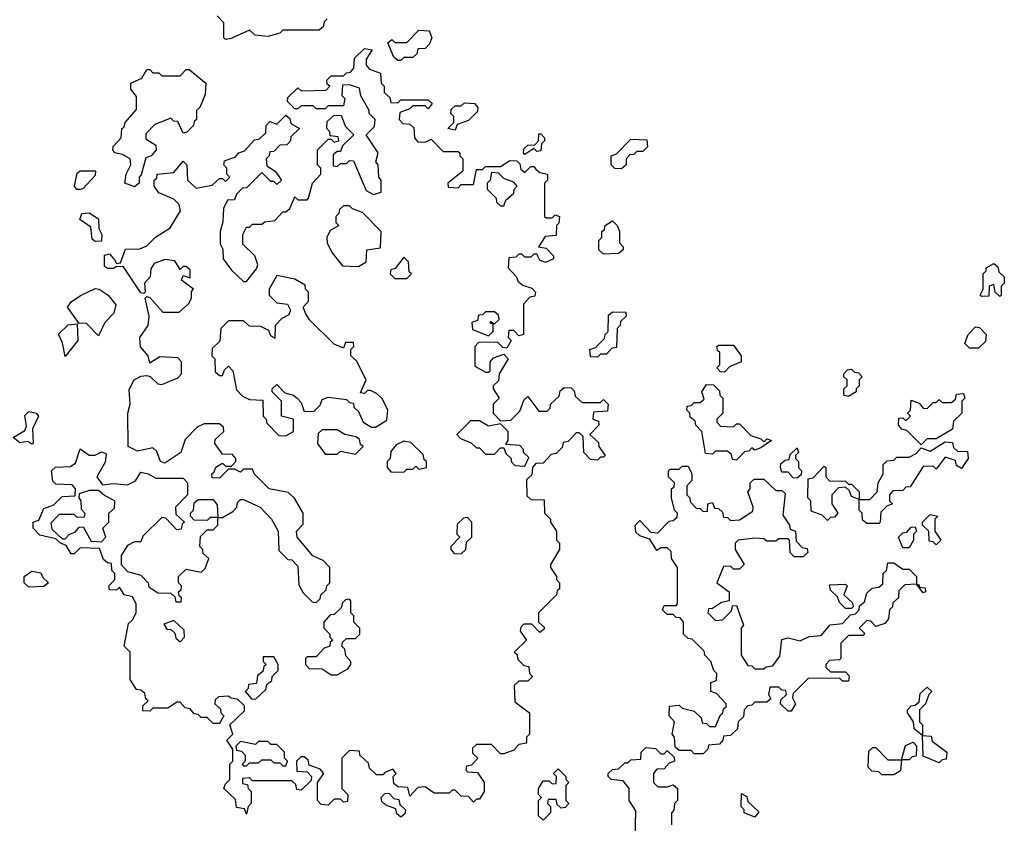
# Model space of a CAD drawing. Extents: x 2708302 to 2968450, y 494490 to 722710.
# Tile 25 of 256: x 2779655 to 2782910, y 608190 to 610845. Entities that reach past the tile are written whole.
import ezdxf

# ---------------------------------------------------------------- set-up
doc = ezdxf.new("R2010")
doc.units = 0

msp = doc.modelspace()

# ---------------------------------------------------------------- linework, layer by layer
at = {"layer": '0CON20XD'}
for points in [[(2780335, 610780), (2780330, 610785), (2780330, 610835), (2780308.3, 610858.3)], [(2780671.7, 610848.3), (2780661.7, 610838.3), (2780658.3, 610821.7), (2780645, 610810), (2780525, 610810), (2780515, 610800), (2780475, 610790), (2780433.6, 610793.6), (2780415, 610810), (2780363, 610787), (2780355, 610782.5), (2780335, 610780)], [(2780915, 610710), (2780905, 610710), (2780891.7, 610721.7), (2780871.7, 610768.3), (2780885, 610780), (2780895, 610770), (2780935, 610770), (2780975, 610810), (2781008.3, 610808.3), (2781017.5, 610785), (2781010, 610765), (2780995, 610750), (2780971.7, 610748.3), (2780968.3, 610731.7), (2780955, 610720), (2780925, 610720), (2780915, 610710)], [(2780405, 608220), (2780398.3, 608238.3), (2780371.7, 608241.7), (2780368.3, 608268.3), (2780330, 608305), (2780335, 608320), (2780350, 608335), (2780350, 608385), (2780360, 608395), (2780360, 608435), (2780340, 608465), (2780360, 608485), (2780350, 608515), (2780398.3, 608561.7), (2780398.3, 608578.3), (2780375, 608600), (2780353, 608603), (2780345, 608610), (2780311.7, 608608.3), (2780301.7, 608598.3), (2780300, 608585), (2780318.3, 608568.3), (2780320, 608555), (2780330, 608545), (2780315, 608520), (2780295, 608520), (2780275, 608540), (2780255, 608540), (2780245, 608550), (2780231.7, 608551.7), (2780218.3, 608568.3), (2780201.7, 608571.7), (2780185, 608590), (2780175, 608590), (2780145, 608570), (2780095, 608570), (2780085, 608560), (2780061.7, 608561.7), (2780061.7, 608578.3), (2780080, 608595), (2780071.7, 608601.7), (2780068.3, 608618.3), (2780055, 608630), (2780041.7, 608631.7), (2780020, 608665), (2780020, 608755), (2780000, 608775), (2780015, 608850), (2780028.3, 608861.7), (2780040, 608885), (2780040, 608915), (2780028.3, 608938.3), (2780000, 608945), (2779985, 608970), (2779975, 608960), (2779951.7, 608961.7), (2779950, 608975), (2779970, 608995), (2779970, 609015), (2779960, 609025), (2779958.3, 609048.3), (2779945, 609050), (2779931.7, 609061.7), (2779918.3, 609098.3), (2779855, 609100), (2779835, 609080), (2779825, 609080), (2779808.3, 609108.3), (2779790, 609115), (2779775, 609130), (2779721.7, 609141.7), (2779700, 609165), (2779700, 609185), (2779718.3, 609191.7), (2779735, 609230), (2779768.3, 609241.7), (2779795, 609270), (2779838.3, 609271.7), (2779840, 609295), (2779828.3, 609308.3), (2779775, 609310), (2779765, 609320), (2779760, 609355), (2779773.6, 609366.4), (2779821.7, 609368.3), (2779840, 609380), (2779855, 609427.5), (2779885, 609406.7), (2779905, 609406.2), (2779927, 609417), (2779940.7, 609410.7), (2779937.3, 609382.7), (2779910, 609335), (2779928.3, 609308.3), (2779965, 609312.5), (2780011.7, 609308.3), (2780038.3, 609321.7), (2780055, 609350), (2780080, 609345), (2780105, 609330), (2780195, 609330), (2780210, 609315), (2780210, 609275), (2780170, 609235), (2780171.7, 609211.7), (2780200, 609185), (2780191.7, 609178.3), (2780188.3, 609161.7), (2780175, 609160), (2780138.3, 609198.3), (2780125, 609200), (2780061.7, 609138.3), (2780055, 609120), (2780035, 609120), (2780011.7, 609108.3), (2779990, 609075), (2779990, 609045), (2780011.7, 609021.7), (2780055, 609010), (2780080, 608985), (2780081.7, 608971.7), (2780111.7, 608951.7), (2780155, 608950), (2780168.3, 608938.3), (2780171.7, 608921.7), (2780188.3, 608921.7), (2780190, 608935), (2780181.7, 608941.7), (2780180, 608955), (2780188.3, 608961.7), (2780190, 608975), (2780180, 608985), (2780180, 609005), (2780205, 609030), (2780255, 609020), (2780268.3, 609031.7), (2780280, 609065), (2780261.7, 609081.7), (2780260, 609095), (2780250, 609105), (2780253, 609137), (2780275, 609160), (2780295, 609160), (2780310, 609175), (2780310, 609200), (2780285, 609200), (2780275, 609190), (2780231.7, 609191.7), (2780220, 609205), (2780220, 609215), (2780230, 609225), (2780231.7, 609248.3), (2780245, 609260), (2780295, 609260), (2780308.3, 609241.7), (2780310, 609200), (2780325, 609200), (2780360, 609220), (2780372.5, 609235), (2780375, 609250), (2780385, 609260), (2780395, 609260), (2780450, 609235), (2780487.5, 609195), (2780510, 609155), (2780511.7, 609091.7), (2780541.7, 609061.7), (2780555, 609060), (2780575, 609040), (2780578.3, 608978.3), (2780591.7, 608951.7), (2780621.7, 608921.7), (2780635, 608920), (2780648.3, 608931.7), (2780650, 608945), (2780668.3, 608961.7), (2780670, 608975), (2780680, 608985), (2780680, 609035), (2780658.3, 609058.3), (2780623.6, 609073.6), (2780572.5, 609135), (2780570, 609155), (2780591.7, 609178.3), (2780592.5, 609215), (2780563.8, 609263.8), (2780542.5, 609282.5), (2780480, 609295), (2780430, 609345), (2780425, 609360), (2780395, 609360), (2780385, 609350), (2780365, 609360), (2780345, 609360), (2780315, 609330), (2780291.7, 609331.7), (2780290, 609345), (2780298.3, 609351.7), (2780303.6, 609366.4), (2780325, 609380), (2780335, 609370), (2780355, 609370), (2780370, 609385), (2780370, 609395), (2780358.3, 609408.3), (2780325, 609410), (2780300, 609445), (2780301.7, 609458.3), (2780330, 609485), (2780328.3, 609498.3), (2780315, 609510), (2780265, 609510), (2780241.7, 609498.3), (2780201.7, 609458.3), (2780187.5, 609415), (2780135, 609380), (2780120, 609385), (2780108.3, 609418.3), (2780095, 609430), (2780045, 609420), (2780013.3, 609435), (2780012.5, 609545), (2780020, 609575), (2780016.4, 609623.6), (2780033.8, 609655), (2780055, 609667.5), (2780075, 609670), (2780086.4, 609666.4), (2780111.7, 609641.7), (2780125, 609640), (2780178.3, 609661.7), (2780190, 609675), (2780190, 609715), (2780178.3, 609728.3), (2780118.3, 609731.7), (2780085, 609710), (2780080, 609735), (2780054.1, 609764.1), (2780052.5, 609795), (2780080, 609835), (2780082.5, 609865), (2780070, 609925), (2780075, 609930), (2780085, 609927.5), (2780128.3, 609878.3), (2780181.7, 609878.3), (2780213.6, 609906.4), (2780222.5, 609925), (2780223, 609947), (2780230, 609955), (2780190, 609985), (2780195, 610000), (2780218.3, 609991.7), (2780218.3, 610018.3), (2780205, 610030), (2780195, 610030), (2780185, 610020), (2780168.3, 610048.3), (2780135, 610052.5), (2780100, 610040), (2780088.3, 610021.7), (2780086.2, 609995), (2780067.5, 609975), (2780070, 609945), (2780065, 609940), (2780055, 609942.5), (2779998.3, 610028.3), (2779975, 610030), (2779965, 610022.5), (2779945, 610022.5), (2779935, 610030), (2779935, 610067.5), (2779951.7, 610071.7), (2779968.3, 610051.7), (2779975, 610040), (2779988.3, 610041.7), (2780005, 610086.7), (2780051.7, 610088.3), (2780075, 610097.5), (2780103.9, 610126.1), (2780152.5, 610157.5), (2780187, 610213), (2780182.5, 610235), (2780165, 610252.5), (2780115, 610273.3), (2780100, 610295), (2780100, 610315), (2780108.3, 610321.7), (2780110, 610335), (2780165, 610340), (2780195, 610377.5), (2780207.5, 610365), (2780210, 610315), (2780238.3, 610288.3), (2780291.7, 610298.3), (2780315, 610320), (2780325, 610320), (2780335, 610310), (2780350, 610325), (2780340, 610335), (2780340, 610355), (2780330, 610365), (2780331.7, 610378.3), (2780368.3, 610391.7), (2780380, 610405), (2780398.3, 610411.7), (2780431.7, 610448.3), (2780448.3, 610451.7), (2780468.3, 610471.7), (2780470, 610495), (2780481.7, 610508.3), (2780505, 610500), (2780535, 610530), (2780548.3, 610518.3), (2780551.7, 610501.7), (2780580, 610485), (2780551.7, 610458.3), (2780550, 610445), (2780538.3, 610431.7), (2780515, 610430), (2780495, 610410), (2780481.7, 610408.3), (2780480, 610395), (2780470, 610385), (2780471.7, 610361.7), (2780500, 610345), (2780520, 610315), (2780505, 610300), (2780495, 610310), (2780485, 610310), (2780455, 610340), (2780405, 610290), (2780391.7, 610288.3), (2780371.7, 610268.3), (2780365, 610250), (2780341.7, 610248.3), (2780328.3, 610221.7), (2780327, 610177), (2780317.5, 610145), (2780317.5, 610105), (2780326.4, 610086.4), (2780327.5, 610055), (2780355, 610017.5), (2780395, 609980), (2780405, 609980), (2780438.3, 610021.7), (2780442.5, 610035), (2780432.5, 610065), (2780393, 610103), (2780392.5, 610135), (2780405, 610160), (2780415, 610160), (2780425, 610170), (2780455, 610170), (2780465, 610177.5), (2780498.3, 610181.7), (2780525, 610210), (2780535, 610210), (2780548.3, 610221.7), (2780565, 610260), (2780575, 610250), (2780605, 610250), (2780610, 610255), (2780622.5, 610305), (2780650, 610335), (2780650, 610355), (2780640, 610365), (2780640, 610415), (2780675, 610450), (2780685, 610450), (2780695, 610440), (2780710, 610445), (2780708.3, 610458.3), (2780681.7, 610461.7), (2780680, 610475), (2780670, 610485), (2780671.7, 610508.3), (2780695, 610530), (2780718.3, 610528.3), (2780731.7, 610491.7), (2780760, 610465), (2780721.7, 610428.3), (2780715, 610410), (2780705, 610410), (2780691.7, 610398.3), (2780691.7, 610361.7), (2780705, 610360), (2780715, 610370), (2780735, 610370), (2780745, 610380), (2780758.3, 610378.3), (2780800.7, 610280.7), (2780825, 610267.5), (2780850, 610275), (2780850, 610315), (2780842.5, 610325), (2780840, 610365), (2780832.5, 610375), (2780840, 610405), (2780800, 610465), (2780828.3, 610491.7), (2780830, 610515), (2780810, 610535), (2780810, 610545), (2780783, 610593), (2780778.3, 610618.3), (2780745, 610630), (2780721.7, 610628.3), (2780720, 610595), (2780730, 610585), (2780725, 610560), (2780675, 610560), (2780665, 610550), (2780635, 610550), (2780625, 610560), (2780585, 610560), (2780575, 610550), (2780565, 610550), (2780540, 610575), (2780541.7, 610588.3), (2780575, 610620), (2780585, 610610), (2780668.3, 610611.7), (2780680, 610625), (2780671.7, 610631.7), (2780670, 610645), (2780685, 610660), (2780725, 610660), (2780735, 610670), (2780748.3, 610671.7), (2780760, 610685), (2780761.7, 610718.3), (2780795, 610750), (2780820, 610745), (2780800, 610715), (2780800, 610695), (2780811.7, 610681.7), (2780848.3, 610668.3), (2780850, 610635), (2780860, 610625), (2780860, 610605), (2780878.3, 610588.3), (2780881.7, 610571.7), (2780905, 610570), (2780915, 610580), (2781005, 610580), (2781018.3, 610568.3), (2781005, 610550), (2780995, 610560), (2780955, 610560), (2780945, 610550), (2780911.7, 610538.3), (2780910, 610515), (2780921.7, 610501.7), (2780945, 610500), (2780958.3, 610488.3), (2780960, 610455), (2780971.7, 610441.7), (2780995, 610440), (2781015, 610450), (2781055, 610410), (2781105, 610410), (2781110, 610405), (2781110, 610395), (2781120, 610385), (2781120, 610345), (2781070, 610305), (2781071.7, 610291.7), (2781105, 610290), (2781115, 610300), (2781155, 610300), (2781165, 610350), (2781185, 610350), (2781195, 610360), (2781245, 610360), (2781275, 610380), (2781298.3, 610378.3), (2781308.3, 610368.3), (2781311.7, 610351.7), (2781325, 610340), (2781345, 610360), (2781355, 610360), (2781361.7, 610351.7)], [(2780035, 610292.5), (2780002.5, 610305), (2780006.7, 610335), (2780022.5, 610365), (2780020, 610385), (2779995, 610400), (2779970, 610405), (2779963.3, 610415), (2779963.9, 610426.1), (2779990, 610455), (2779992.5, 610485), (2780000, 610490), (2780003.3, 610505), (2780041.7, 610548.3), (2780041.7, 610591.7), (2780022.5, 610615), (2780022.5, 610635), (2780058.3, 610651.7), (2780075, 610680), (2780085, 610680), (2780095, 610670), (2780115, 610670), (2780125, 610660), (2780185, 610660), (2780205, 610680), (2780215, 610680), (2780270, 610635), (2780268.3, 610598.3), (2780250, 610555), (2780240, 610545), (2780240, 610515), (2780231.7, 610508.3), (2780230, 610495), (2780207, 610473), (2780195, 610470), (2780178.3, 610508.3), (2780165, 610510), (2780155, 610520), (2780101.7, 610498.3), (2780071.7, 610468.3), (2780071.7, 610451.7), (2780105, 610430), (2780106.7, 610415), (2780090, 610395), (2780071.7, 610388.3), (2780057, 610333), (2780050, 610325), (2780050, 610305), (2780035, 610292.5)], [(2781095, 610480), (2781070, 610485), (2781090, 610505), (2781090, 610525), (2781080, 610535), (2781081.7, 610548.3), (2781095, 610560), (2781115, 610560), (2781125, 610570), (2781158.3, 610568.3), (2781170, 610555), (2781168.3, 610541.7), (2781138.3, 610511.7), (2781101.7, 610498.3), (2781095, 610480)], [(2781325, 610400), (2781320, 610405), (2781321.7, 610418.3), (2781335, 610430), (2781358.3, 610431.7), (2781370, 610445), (2781371.7, 610468.3), (2781378.3, 610468.3), (2781390, 610455), (2781390, 610445), (2781380, 610435), (2781378.3, 610411.7), (2781365, 610410), (2781355, 610420), (2781325, 610400)], [(2781645, 610352.5), (2781623, 610353), (2781610, 610365), (2781610, 610395), (2781628.3, 610401.7), (2781675, 610450), (2781728.3, 610448.3), (2781730, 610425), (2781715, 610410), (2781695, 610410), (2781685, 610400), (2781671.7, 610398.3), (2781660, 610385), (2781660, 610365), (2781645, 610352.5)], [(2779855, 610283.8), (2779844, 610284), (2779836.7, 610295), (2779845, 610337.5), (2779855, 610346), (2779905.8, 610345.8), (2779905, 610330), (2779865, 610287.5), (2779855, 610283.8)], [(2781361.7, 610351.7), (2781375, 610340), (2781400, 610335), (2781400, 610315), (2781390, 610305), (2781390, 610195), (2781395, 610190), (2781415, 610190), (2781425, 610200), (2781440, 610195), (2781437, 610173), (2781430, 610165), (2781428.3, 610131.7), (2781391.7, 610128.3), (2781370, 610095), (2781395, 610090), (2781420, 610065), (2781420, 610055), (2781393, 610043), (2781375, 610050), (2781365, 610070), (2781355, 610070), (2781345, 610060), (2781325, 610060), (2781315, 610070), (2781305, 610070), (2781295, 610060), (2781271.7, 610058.3), (2781270, 610025), (2781297.5, 609995), (2781301.7, 609981.7), (2781318.3, 609968.3), (2781348.3, 609958.3), (2781360, 609945), (2781358.3, 609931.7), (2781341.7, 609928.3), (2781320, 609905), (2781320, 609805), (2781305, 609800), (2781288.3, 609818.3), (2781271.7, 609818.3), (2781270, 609795), (2781280, 609785), (2781265, 609760), (2781251.7, 609761.7), (2781235, 609780), (2781171.7, 609778.3), (2781160, 609765), (2781160, 609700), (2781195, 609680), (2781205, 609680), (2781210, 609685), (2781210, 609715), (2781221.7, 609728.3), (2781255, 609740), (2781270, 609725), (2781240, 609675), (2781238.3, 609651.7), (2781220, 609635), (2781220, 609625), (2781240, 609595), (2781220, 609575), (2781220, 609545), (2781245, 609520), (2781278.3, 609521.7), (2781308.3, 609551.7), (2781321.7, 609588.3), (2781335, 609600), (2781371.7, 609551.7), (2781398.3, 609551.7), (2781408.3, 609561.7), (2781410, 609575), (2781438.3, 609601.7), (2781441.7, 609618.3), (2781455, 609630), (2781478.3, 609628.3), (2781488.3, 609618.3), (2781491.7, 609601.7), (2781515, 609580), (2781575, 609580), (2781585, 609590), (2781600, 609575), (2781598.3, 609551.7), (2781551.7, 609548.3), (2781550, 609525), (2781568.3, 609518.3), (2781570, 609505), (2781540, 609475), (2781568.3, 609448.3), (2781570, 609435), (2781590, 609405), (2781585, 609400), (2781575, 609400), (2781565, 609390), (2781541.7, 609391.7), (2781520, 609415), (2781518.3, 609468.3), (2781505, 609480), (2781495, 609480), (2781468.3, 609451.7), (2781451.7, 609448.3), (2781448.3, 609431.7), (2781428.3, 609411.7), (2781411.7, 609408.3), (2781385, 609380), (2781361.7, 609378.3), (2781350, 609365), (2781348.3, 609341.7), (2781330, 609325), (2781331.7, 609271.7), (2781345, 609260), (2781388.3, 609258.3), (2781390, 609215), (2781410, 609195), (2781410, 609185), (2781430, 609155), (2781430, 609125), (2781440, 609115), (2781440, 609095), (2781410, 609045), (2781410, 609035), (2781430, 609005), (2781430, 608995), (2781440, 608985), (2781440, 608965), (2781431.7, 608958.3), (2781430, 608945), (2781370, 608885), (2781370, 608855), (2781388.3, 608838.3), (2781388.3, 608831.7), (2781375, 608820), (2781348.3, 608848.3), (2781321.7, 608848.3), (2781311.7, 608838.3), (2781310, 608825), (2781330, 608795), (2781290, 608755), (2781298.3, 608748.3), (2781301.7, 608731.7), (2781321.7, 608711.7), (2781338.3, 608708.3), (2781340, 608685), (2781350, 608675), (2781335, 608660), (2781305, 608660), (2781290, 608645), (2781291.7, 608591.7), (2781340, 608555), (2781340, 608485), (2781330, 608475), (2781330, 608455), (2781305, 608450), (2781288.3, 608431.7), (2781255, 608420), (2781245, 608420), (2781215, 608450), (2781165, 608450), (2781151.7, 608438.3), (2781151.7, 608421.7), (2781170, 608405), (2781148.3, 608381.7), (2781131.7, 608378.3), (2781130, 608365), (2781135, 608360), (2781168.3, 608358.3), (2781190, 608325), (2781190, 608295), (2781175, 608270), (2781165, 608270), (2781155, 608260), (2781138.3, 608278.3), (2781115, 608280), (2781095, 608300), (2781085, 608300), (2781075, 608290), (2781025, 608290), (2780995, 608310), (2780971.7, 608308.3), (2780945, 608280), (2780938.3, 608308.3), (2780905, 608310), (2780891.7, 608321.7), (2780890, 608345), (2780900, 608355), (2780888.3, 608368.3), (2780861.7, 608358.3), (2780855, 608350), (2780835, 608350), (2780811.7, 608371.7), (2780808.3, 608388.3), (2780780, 608415), (2780778.3, 608428.3), (2780745, 608430), (2780720, 608405), (2780720, 608305), (2780740, 608285), (2780738.3, 608261.7), (2780725, 608260), (2780715, 608270), (2780695, 608270), (2780675, 608250), (2780651.7, 608251.7), (2780640, 608265), (2780640, 608325), (2780660, 608355), (2780648.3, 608368.3), (2780611.7, 608381.7), (2780608.3, 608398.3), (2780595, 608410), (2780585, 608410), (2780570, 608395), (2780571.7, 608361.7), (2780605, 608360), (2780620, 608345), (2780618.3, 608331.7), (2780585, 608300), (2780571.7, 608301.7), (2780568.3, 608318.3), (2780555, 608330), (2780425, 608330), (2780415, 608340), (2780391.7, 608338.3), (2780391.7, 608321.7), (2780408.3, 608318.3), (2780410, 608305), (2780420, 608295), (2780420, 608255), (2780410, 608245), (2780405, 608220)], [(2781255, 610230), (2781261.7, 610248.3), (2781288.3, 610271.7), (2781290, 610285), (2781300, 610295), (2781288.3, 610308.3), (2781255, 610320), (2781238.3, 610338.3), (2781215, 610340), (2781210, 610315), (2781200, 610305), (2781200, 610285), (2781230, 610255), (2781231.7, 610241.7), (2781245, 610230), (2781255, 610230)], [(2780775, 610030), (2780800, 610045), (2780802.5, 610085), (2780848.3, 610091.7), (2780850, 610145), (2780788.3, 610208.3), (2780755, 610220), (2780745, 610230), (2780725, 610230), (2780711.7, 610218.3), (2780710, 610205), (2780700, 610195), (2780700, 610175), (2780710, 610165), (2780681.7, 610148.3), (2780670, 610125), (2780671.7, 610108.3), (2780686.4, 610076.4), (2780721.7, 610031.7), (2780775, 610030)], [(2779905, 610112.5), (2779895, 610120), (2779890, 610160), (2779853.3, 610185), (2779860, 610205), (2779885, 610206.7), (2779915, 610187.5), (2779916.7, 610155), (2779926.7, 610135), (2779925, 610113.3), (2779905, 610112.5)], [(2781585, 610070), (2781570, 610085), (2781570, 610115), (2781580, 610125), (2781580, 610145), (2781588.3, 610151.7), (2781590, 610165), (2781615, 610180), (2781630, 610165), (2781637.5, 610145), (2781638.3, 610108.3), (2781650, 610095), (2781650, 610085), (2781635, 610072.5), (2781585, 610070)], [(2780935, 609990), (2780950, 610005), (2780942.5, 610012.5), (2780940, 610045), (2780925, 610060), (2780896.7, 610023.3), (2780881.7, 610018.3), (2780880, 610005), (2780895, 609990), (2780935, 609990)], [(2782895, 609930), (2782880, 609945), (2782875, 609970), (2782860, 609965), (2782858.3, 609931.7), (2782835, 609930), (2782830, 609935), (2782840, 609955), (2782840, 610005), (2782850, 610015), (2782850, 610025), (2782875, 610040), (2782888.3, 610028.3), (2782891.7, 610011.7), (2782910, 609995), (2782910, 609975), (2782900, 609965), (2782900, 609935), (2782895, 609930)], [(2780535, 609470), (2780560, 609485), (2780560, 609525), (2780520, 609535), (2780520, 609585), (2780490, 609615), (2780490, 609625), (2780505, 609640), (2780531.7, 609611.7), (2780560, 609605), (2780573, 609593), (2780585, 609580), (2780595, 609550), (2780628.3, 609551.7), (2780648.3, 609571.7), (2780655, 609590), (2780675, 609597.5), (2780735, 609590), (2780745, 609580), (2780758.3, 609578.3), (2780760, 609565), (2780775, 609550), (2780790, 609515), (2780818.3, 609498.3), (2780831.7, 609498.3), (2780868.3, 609521.7), (2780872.5, 609555), (2780853, 609593), (2780835, 609610), (2780815, 609620), (2780805, 609620), (2780795, 609610), (2780781.7, 609611.7), (2780800, 609655), (2780768.3, 609718.3), (2780750, 609735), (2780750, 609755), (2780760, 609765), (2780758.3, 609778.3), (2780731.7, 609778.3), (2780725, 609760), (2780695, 609772.5), (2780613.6, 609853.6), (2780600, 609875), (2780592.5, 609895), (2780610, 609915), (2780610, 609945), (2780600, 609955), (2780598.3, 609968.3), (2780565, 609987.5), (2780505, 610000), (2780480, 609955), (2780480, 609935), (2780505, 609910), (2780540, 609905), (2780550, 609885), (2780545, 609870), (2780521.7, 609858.3), (2780500, 609835), (2780498.3, 609791.7), (2780485, 609800), (2780478.3, 609818.3), (2780451.7, 609831.7), (2780415, 609832.5), (2780395, 609850), (2780345, 609850), (2780320, 609825), (2780317, 609783), (2780291.7, 609758.3), (2780290, 609735), (2780300, 609725), (2780301.7, 609681.7), (2780315, 609670), (2780325, 609670), (2780331.7, 609688.3), (2780345, 609700), (2780360, 609685), (2780371.7, 609621.7), (2780391.7, 609601.7), (2780415, 609590), (2780458.3, 609588.3), (2780460, 609535), (2780470, 609525), (2780471.7, 609511.7), (2780511.7, 609471.7), (2780535, 609470)], [(2779915, 609800), (2779875, 609842.5), (2779851.7, 609841.7), (2779813.3, 609895), (2779825, 609912.5), (2779856, 609934), (2779905, 609956.7), (2779917.5, 609955), (2779947.5, 609935), (2779973, 609903), (2779966.2, 609875), (2779936.2, 609845), (2779915, 609800)], [(2781205, 609800), (2781220, 609815), (2781220, 609840), (2781211.7, 609841.7), (2781211.7, 609848.3), (2781225, 609840), (2781240, 609855), (2781238.3, 609868.3), (2781225, 609880), (2781195, 609880), (2781185, 609870), (2781171.7, 609868.3), (2781168.3, 609851.7), (2781150, 609845), (2781151.7, 609821.7), (2781205, 609800)], [(2781565, 609730), (2781541.7, 609731.7), (2781540, 609755), (2781558.3, 609761.7), (2781588.3, 609791.7), (2781590, 609805), (2781600, 609815), (2781601.7, 609868.3), (2781615, 609880), (2781658.3, 609878.3), (2781660, 609865), (2781641.7, 609848.3), (2781640, 609835), (2781630, 609825), (2781628.3, 609761.7), (2781611.7, 609758.3), (2781595, 609740), (2781575, 609740), (2781565, 609730)], [(2779805, 609732.5), (2779797, 609777), (2779783.6, 609806.4), (2779815, 609836.7), (2779845, 609840), (2779847.5, 609785), (2779805, 609732.5)], [(2782825, 609760), (2782795, 609760), (2782780, 609775), (2782790, 609805), (2782815, 609830), (2782828.3, 609828.3), (2782850, 609805), (2782848.3, 609781.7), (2782825, 609760)], [(2781985, 609680), (2781971.7, 609681.7), (2781960, 609695), (2781970, 609705), (2781970, 609745), (2781961.7, 609751.7), (2781960, 609765), (2781965, 609770), (2782015, 609770), (2782040, 609735), (2782040, 609715), (2782001.7, 609698.3), (2781985, 609680)], [(2782395, 609600), (2782380, 609605), (2782380, 609625), (2782390, 609635), (2782390, 609655), (2782380, 609665), (2782380, 609675), (2782391.7, 609688.3), (2782405, 609690), (2782415, 609680), (2782428.3, 609678.3), (2782440, 609665), (2782430, 609655), (2782430, 609635), (2782420, 609625), (2782420, 609615), (2782395, 609600)], [(2782025, 609390), (2782011.7, 609391.7), (2782008.3, 609408.3), (2781995, 609420), (2781955, 609420), (2781945, 609410), (2781921.7, 609411.7), (2781910, 609485), (2781890, 609505), (2781888.3, 609518.3), (2781871.7, 609531.7), (2781870, 609545), (2781860, 609555), (2781861.7, 609568.3), (2781875, 609570), (2781885, 609580), (2781905, 609580), (2781918.3, 609591.7), (2781910, 609615), (2781925, 609640), (2781948.3, 609638.3), (2781968.3, 609618.3), (2781970, 609605), (2781980, 609595), (2781980, 609545), (2781960, 609525), (2781960, 609515), (2781971.7, 609501.7), (2782015, 609500), (2782025, 609510), (2782035, 609510), (2782071.7, 609471.7), (2782105, 609460), (2782115, 609450), (2782125, 609460), (2782140, 609455), (2782105, 609430), (2782085, 609422.5), (2782075, 609430), (2782065, 609420), (2782051.7, 609418.3), (2782025, 609390)], [(2782635, 609440), (2782588.3, 609488.3), (2782571.7, 609491.7), (2782560, 609505), (2782561.7, 609528.3), (2782575, 609530), (2782585, 609520), (2782600, 609535), (2782590, 609545), (2782600, 609555), (2782601.7, 609588.3), (2782628.3, 609578.3), (2782641.7, 609561.7), (2782655, 609560), (2782675, 609580), (2782685, 609580), (2782695, 609590), (2782705, 609580), (2782735, 609580), (2782748.3, 609591.7), (2782751.7, 609608.3), (2782775, 609610), (2782780, 609595), (2782770, 609585), (2782770, 609545), (2782741.7, 609518.3), (2782738.3, 609491.7), (2782685, 609460), (2782655, 609460), (2782635, 609440)], [(2779695, 609442.5), (2779681.7, 609451.7), (2779655, 609447.5), (2779633.3, 609465), (2779671.7, 609488.3), (2779677.5, 609502.5), (2779672.5, 609537.5), (2779685, 609550), (2779710, 609545), (2779717.5, 609535), (2779697, 609493), (2779700, 609445), (2779695, 609442.5)], [(2781325, 609370), (2781338.3, 609398.3), (2781320, 609415), (2781320, 609425), (2781308.3, 609438.3), (2781261.7, 609441.7), (2781270, 609455), (2781270, 609485), (2781245, 609510), (2781205, 609502.5), (2781175, 609520), (2781145, 609520), (2781100, 609475), (2781111.7, 609461.7), (2781147, 609447), (2781165, 609430), (2781175, 609430), (2781195, 609410), (2781225, 609410), (2781245, 609430), (2781255, 609430), (2781261.7, 609411.7), (2781280, 609395), (2781280, 609385), (2781291.7, 609371.7), (2781325, 609370)], [(2780765, 609410), (2780790, 609435), (2780781.7, 609441.7), (2780778.3, 609458.3), (2780767, 609467), (2780730, 609475), (2780705, 609490), (2780655, 609490), (2780641.7, 609478.3), (2780640, 609445), (2780665, 609410), (2780705, 609410), (2780715, 609420), (2780765, 609410)], [(2780925, 609350), (2780935, 609360), (2780955, 609360), (2780965, 609370), (2780975, 609360), (2781000, 609365), (2781000, 609385), (2780991.7, 609391.7), (2780988.3, 609408.3), (2780948.3, 609448.3), (2780925, 609452.5), (2780900, 609440), (2780881.7, 609418.3), (2780880, 609395), (2780870, 609385), (2780870, 609365), (2780881.7, 609351.7), (2780925, 609350)], [(2782495, 609180), (2782455, 609180), (2782441.7, 609191.7), (2782440, 609215), (2782430, 609225), (2782430, 609260), (2782405, 609270), (2782398.3, 609288.3), (2782385, 609300), (2782361.7, 609298.3), (2782340, 609275), (2782340, 609245), (2782360, 609215), (2782348.3, 609201.7), (2782335, 609200), (2782325, 609190), (2782308.3, 609208.3), (2782271.7, 609221.7), (2782270, 609255), (2782260, 609265), (2782261.7, 609328.3), (2782278.3, 609331.7), (2782315, 609370), (2782320, 609365), (2782320, 609335), (2782331.7, 609321.7), (2782385, 609320), (2782395, 609310), (2782405, 609310), (2782430, 609285), (2782430, 609260), (2782465, 609260), (2782490, 609285), (2782492.5, 609315), (2782510, 609345), (2782510, 609375), (2782523, 609387), (2782545, 609390), (2782555, 609400), (2782595, 609400), (2782618.3, 609411.7), (2782635, 609430), (2782665, 609420), (2782715, 609450), (2782738.3, 609448.3), (2782741.7, 609431.7), (2782755, 609420), (2782788.3, 609418.3), (2782790, 609395), (2782768.3, 609361.7), (2782751.7, 609371.7), (2782748.3, 609388.3), (2782715, 609400), (2782685, 609360), (2782675, 609370), (2782641.7, 609368.3), (2782598.3, 609301.7), (2782585, 609300), (2782575, 609290), (2782541.7, 609288.3), (2782530, 609275), (2782530, 609255), (2782540, 609245), (2782521.7, 609238.3), (2782501.7, 609218.3), (2782500, 609185), (2782495, 609180)], [(2782225, 609330), (2782211.7, 609331.7), (2782195, 609350), (2782175, 609350), (2782170, 609365), (2782171.7, 609378.3), (2782185, 609390), (2782198.3, 609391.7), (2782201.7, 609408.3), (2782225, 609430), (2782230, 609415), (2782220, 609405), (2782220, 609395), (2782230, 609385), (2782230, 609365), (2782240, 609355), (2782238.3, 609341.7), (2782225, 609330)], [(2781915, 608420), (2781885, 608420), (2781875, 608430), (2781835, 608430), (2781821.7, 608441.7), (2781820, 608475), (2781812.5, 608485), (2781820, 608525), (2781802.5, 608545), (2781803, 608577), (2781835, 608580), (2781845, 608570), (2781885, 608560), (2781908.3, 608538.3), (2781911.7, 608521.7), (2781925, 608520), (2781935, 608510), (2781955, 608510), (2781971.7, 608548.3), (2781980, 608555), (2781981.7, 608568.3), (2781990, 608575), (2781990, 608585), (2781958.3, 608618.3), (2781940, 608625), (2781940, 608655), (2781958.3, 608661.7), (2781960, 608685), (2781950, 608695), (2781940, 608725), (2781920, 608745), (2781918.3, 608758.3), (2781878.3, 608798.3), (2781865, 608800), (2781850, 608815), (2781850, 608855), (2781838.3, 608868.3), (2781825, 608870), (2781815, 608880), (2781795, 608880), (2781780, 608895), (2781785, 608910), (2781825, 608910), (2781830, 608915), (2781830, 609035), (2781810, 609065), (2781808.3, 609088.3), (2781795, 609100), (2781775, 609100), (2781761.7, 609091.7), (2781738.3, 609128.3), (2781705, 609140), (2781691.7, 609151.7), (2781690, 609175), (2781705, 609190), (2781741.7, 609151.7), (2781765, 609150), (2781801.7, 609188.3), (2781815, 609190), (2781828.3, 609201.7), (2781830, 609215), (2781820, 609225), (2781810, 609265), (2781810, 609295), (2781818.3, 609301.7), (2781820, 609315), (2781800, 609335), (2781800, 609355), (2781805, 609360), (2781835, 609360), (2781845, 609370), (2781865, 609370), (2781877.5, 609345), (2781877, 609323), (2781860, 609305), (2781860, 609275), (2781870, 609265), (2781871.7, 609251.7), (2781891.7, 609231.7), (2781905, 609230), (2781915, 609220), (2781928.3, 609221.7), (2781930, 609245), (2781945, 609250), (2781951.7, 609231.7), (2781965, 609230), (2781978.3, 609218.3), (2781981.7, 609201.7), (2781995, 609200), (2782005, 609190), (2782035, 609192.5), (2782078.3, 609221.7), (2782080, 609235), (2782062.5, 609285), (2782070, 609295), (2782070, 609315), (2782083.3, 609326.7), (2782115, 609327.5), (2782155, 609290), (2782175, 609290), (2782185, 609280), (2782178.3, 609208.3), (2782200, 609175), (2782201.7, 609161.7), (2782220, 609155), (2782221.7, 609121.7), (2782241.7, 609101.7), (2782258.3, 609098.3), (2782260, 609085), (2782245, 609070), (2782215, 609070), (2782202.5, 609085), (2782200, 609125), (2782195, 609130), (2782165, 609130), (2782155, 609122.5), (2782125, 609122.5), (2782115, 609130), (2782085, 609132.5), (2782030, 609125), (2782020, 609115), (2782020, 609095), (2782050, 609045), (2782035, 609030), (2782015, 609030), (2782005, 609040), (2781981.7, 609038.3), (2781960, 608985), (2782000, 608955), (2782000, 608925), (2781975, 608920), (2781945, 608900), (2781931.7, 608898.3), (2781930, 608885), (2781955, 608860), (2781978.3, 608861.7), (2782008.3, 608891.7), (2782011.7, 608908.3), (2782025, 608910), (2782047.5, 608845), (2782040, 608835), (2782040, 608745), (2782061.7, 608711.7), (2782075, 608710), (2782085, 608700), (2782115, 608700), (2782123, 608707), (2782145, 608710), (2782168.3, 608741.7), (2782175, 608797.5), (2782195, 608802.5), (2782235, 608792.5), (2782265, 608807.5), (2782305, 608810), (2782333.9, 608846.1), (2782375, 608850), (2782401.7, 608878.3), (2782418.3, 608881.7), (2782430, 608895), (2782431.7, 608908.3), (2782448.3, 608921.7), (2782455, 608950), (2782473, 608967), (2782495, 608970), (2782508.3, 608981.7), (2782510, 609015), (2782520, 609025), (2782525, 609050), (2782545, 609050), (2782575, 609030), (2782595, 609030), (2782620, 609005), (2782620, 608980), (2782628.3, 608978.3), (2782630, 608970), (2782648.3, 608968.3), (2782650, 608955), (2782641.7, 608951.7), (2782620, 608980), (2782581.7, 608978.3), (2782561.7, 608958.3), (2782560, 608935), (2782541.7, 608918.3), (2782540, 608905), (2782530, 608895), (2782527.5, 608865), (2782515, 608850), (2782485, 608840), (2782468.3, 608858.3), (2782455, 608860), (2782430, 608835), (2782448.3, 608818.3), (2782445, 608810), (2782395, 608810), (2782370, 608785), (2782370, 608735), (2782365, 608730), (2782331.7, 608728.3), (2782320, 608715), (2782320, 608705), (2782335, 608690), (2782385, 608690), (2782397, 608677), (2782395, 608660), (2782375, 608660), (2782365, 608670), (2782261.7, 608668.3), (2782211.7, 608618.3), (2782210, 608605), (2782220, 608585), (2782205, 608560), (2782195, 608560), (2782170, 608585), (2782171.7, 608598.3), (2782190, 608615), (2782188.3, 608628.3), (2782175, 608630), (2782165, 608640), (2782135, 608640), (2782130, 608615), (2782138.3, 608601.7), (2782125, 608590), (2782085, 608590), (2782075, 608580), (2782061.7, 608578.3), (2782050, 608565), (2782048.3, 608541.7), (2782030, 608525), (2782028.3, 608501.7), (2782005, 608480), (2781981.7, 608478.3), (2781980, 608465), (2781968.3, 608451.7), (2781931.7, 608448.3), (2781930, 608435), (2781915, 608420)], [(2779925, 609120), (2779940, 609135), (2779930, 609165), (2779950, 609185), (2779950, 609215), (2779968.3, 609231.7), (2779970, 609255), (2779935, 609272.5), (2779915, 609290), (2779885, 609290), (2779851.7, 609278.3), (2779850, 609265), (2779857.5, 609255), (2779858.3, 609228.3), (2779870, 609215), (2779868.3, 609201.7), (2779845, 609200), (2779835, 609210), (2779785, 609210), (2779758.3, 609181.7), (2779761.7, 609161.7), (2779795, 609130), (2779805, 609130), (2779820, 609145), (2779838.3, 609151.7), (2779851.7, 609168.3), (2779865, 609170), (2779891.7, 609121.7), (2779925, 609120)], [(2782685, 609110), (2782675, 609120), (2782661.7, 609121.7), (2782660, 609155), (2782640, 609175), (2782640, 609185), (2782665, 609210), (2782690, 609205), (2782680, 609195), (2782680, 609155), (2782700, 609125), (2782685, 609110)], [(2781115, 609080), (2781130, 609095), (2781131.7, 609118.3), (2781150, 609135), (2781150, 609185), (2781135, 609200), (2781121.7, 609198.3), (2781101.7, 609178.3), (2781100, 609145), (2781110, 609135), (2781080, 609105), (2781080, 609095), (2781091.7, 609081.7), (2781115, 609080)], [(2782595, 609100), (2782575, 609100), (2782560, 609135), (2782575, 609150), (2782588.3, 609151.7), (2782601.7, 609168.3), (2782615, 609170), (2782620, 609155), (2782610, 609145), (2782610, 609125), (2782595, 609100)], [(2779685, 608970), (2779670, 608985), (2779670, 609005), (2779695, 609022.5), (2779725, 609017.5), (2779731.7, 609001.7), (2779750, 608985), (2779735, 608972.5), (2779685, 608970)], [(2782405, 608900), (2782385, 608900), (2782365, 608920), (2782358.3, 608938.3), (2782335, 608960), (2782331.7, 608978.3), (2782385, 608980), (2782390, 608975), (2782380, 608945), (2782408.3, 608918.3), (2782410, 608905), (2782405, 608900)], [(2780705, 608680), (2780740, 608700), (2780750, 608715), (2780750, 608725), (2780733, 608743), (2780730, 608765), (2780720, 608775), (2780721.7, 608788.3), (2780735, 608800), (2780765, 608800), (2780780, 608815), (2780780, 608835), (2780760, 608855), (2780760, 608875), (2780750, 608885), (2780750, 608925), (2780745, 608930), (2780731.7, 608928.3), (2780721.7, 608918.3), (2780718.3, 608901.7), (2780695, 608880), (2780681.7, 608878.3), (2780660, 608855), (2780660, 608835), (2780680, 608815), (2780680, 608805), (2780690, 608795), (2780681.7, 608788.3), (2780680, 608775), (2780661.7, 608768.3), (2780635, 608740), (2780605, 608740), (2780600, 608735), (2780600, 608715), (2780611.7, 608701.7), (2780655, 608700), (2780685, 608680), (2780705, 608680)], [(2780185, 608790), (2780200, 608805), (2780198.3, 608828.3), (2780165, 608860), (2780131.7, 608848.3), (2780141.7, 608831.7), (2780155, 608830), (2780168.3, 608818.3), (2780171.7, 608801.7), (2780185, 608790)], [(2780435, 608600), (2780468.3, 608631.7), (2780471.7, 608648.3), (2780488.3, 608661.7), (2780490, 608675), (2780510, 608695), (2780510, 608715), (2780495, 608740), (2780460, 608740), (2780460, 608725), (2780470, 608715), (2780461.7, 608708.3), (2780458.3, 608691.7), (2780441.7, 608678.3), (2780438.3, 608651.7), (2780411.7, 608648.3), (2780410, 608635), (2780400, 608625), (2780421.7, 608601.7), (2780435, 608600)], [(2782695, 608390), (2782641.7, 608411.7), (2782640, 608480), (2782611.7, 608501.7), (2782610, 608525), (2782590, 608555), (2782590, 608565), (2782601.7, 608578.3), (2782615, 608580), (2782628.3, 608591.7), (2782631.7, 608618.3), (2782655, 608640), (2782670, 608625), (2782660, 608615), (2782650, 608585), (2782630, 608565), (2782630, 608525), (2782640, 608515), (2782640, 608480), (2782668.3, 608478.3), (2782671.7, 608461.7), (2782720, 608425), (2782718.3, 608401.7), (2782705, 608400), (2782695, 608390)], [(2780535, 608380), (2780540, 608395), (2780530, 608405), (2780530, 608425), (2780505, 608450), (2780485, 608450), (2780475, 608460), (2780445, 608460), (2780435, 608450), (2780385, 608460), (2780370, 608445), (2780371.7, 608431.7), (2780388.3, 608428.3), (2780400, 608415), (2780400, 608395), (2780390, 608385), (2780395, 608380), (2780405, 608380), (2780415, 608390), (2780445, 608390), (2780455, 608400), (2780485, 608400), (2780495, 608390), (2780515, 608390), (2780525, 608380), (2780535, 608380)], [(2782545, 608350), (2782505, 608350), (2782495, 608360), (2782471.7, 608361.7), (2782460, 608375), (2782461.7, 608428.3), (2782475, 608440), (2782485, 608440), (2782525, 608400), (2782570, 608400), (2782583, 608447), (2782608.3, 608458.3), (2782620, 608445), (2782618.3, 608411.7), (2782605, 608410), (2782595, 608400), (2782570, 608400), (2782566.7, 608363.3), (2782545, 608350)], [(2781690, 608135), (2781691.7, 608231.7), (2781670, 608265), (2781670, 608305), (2781650, 608330), (2781610, 608335), (2781600, 608345), (2781600, 608355), (2781615, 608367.5), (2781635, 608370), (2781655, 608390), (2781665, 608390), (2781675, 608400), (2781708.3, 608401.7), (2781710, 608425), (2781725, 608440), (2781757, 608437), (2781775, 608420), (2781785, 608420), (2781795, 608430), (2781818.3, 608408.3), (2781820, 608395), (2781801.7, 608388.3), (2781785, 608370), (2781761.7, 608368.3), (2781750, 608355), (2781750, 608325), (2781765, 608310), (2781795, 608310), (2781815, 608317.5), (2781830, 608305), (2781830, 608265), (2781820, 608255), (2781817, 608233), (2781810, 608225), (2781810, 608185)], [(2781385, 608200), (2781370, 608215), (2781370, 608265), (2781380, 608275), (2781370, 608285), (2781370, 608305), (2781385, 608330), (2781405, 608330), (2781415, 608320), (2781428.3, 608321.7), (2781430, 608345), (2781420, 608355), (2781435, 608370), (2781460, 608345), (2781460, 608335), (2781470, 608325), (2781460, 608315), (2781460, 608265), (2781470, 608255), (2781458.3, 608241.7), (2781445, 608240), (2781431.7, 608251.7), (2781428.3, 608268.3), (2781401.7, 608268.3), (2781400, 608255), (2781410, 608245), (2781410, 608225), (2781385, 608200)], [(2780915, 608210), (2780901.7, 608221.7), (2780898.3, 608238.3), (2780865, 608250), (2780851.7, 608261.7), (2780850, 608275), (2780861.7, 608288.3), (2780875, 608290), (2780891.7, 608271.7), (2780908.3, 608268.3), (2780911.7, 608251.7), (2780930, 608235), (2780928.3, 608221.7), (2780915, 608210)], [(2782085, 608210), (2782050, 608225), (2782050, 608235), (2782040, 608245), (2782041.7, 608288.3), (2782058.3, 608278.3), (2782061.7, 608261.7), (2782098.3, 608228.3), (2782085, 608210)]]:
    msp.add_lwpolyline(points, dxfattribs=at)

doc.saveas('drawing.dxf')
